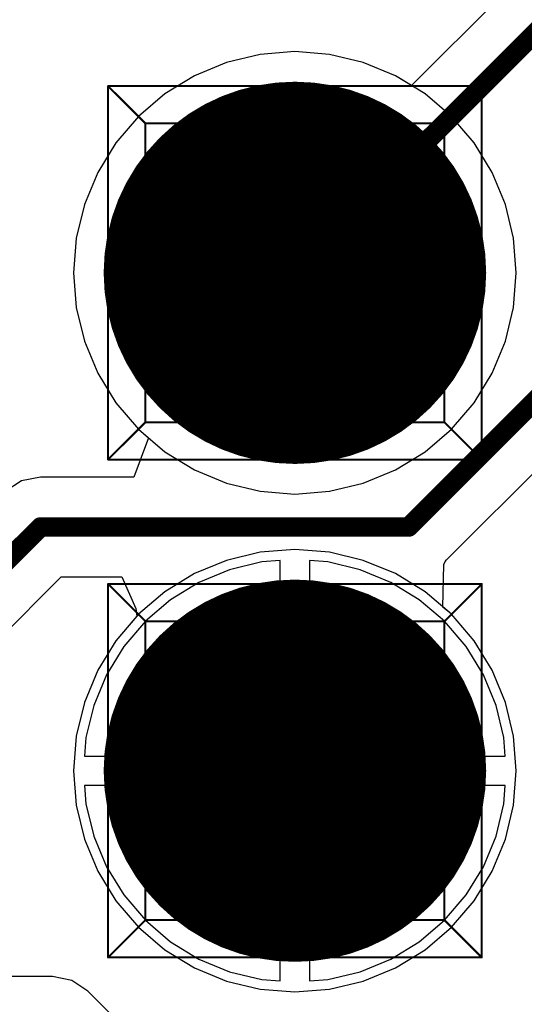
# Model space of a CAD drawing. Header units: millimetres. Extents: x 138 to 555, y 26 to 334.
# Tile 97 of 256: x 357.19 to 359.76, y 88.98 to 94. Entities that reach past the tile are written whole.
import ezdxf

# ---------------------------------------------------------------- set-up
doc = ezdxf.new("R2010")
doc.units = ezdxf.units.MM
for name, color, linetype in [('BottomLayer', 5, 'Continuous'), ('BottomSolder', 6, 'Continuous'), ('DrillDrawing', 1, 'Continuous'), ('Mechanical27', 56, 'Continuous'), ('MidLayer1', 16, 'Continuous'), ('MidLayer2', 76, 'Continuous'), ('MidLayer3', 90, 'Continuous'), ('MidLayer4', 156, 'Continuous'), ('MultiLayer', 9, 'Continuous'), ('PadHoleLayer', 156, 'Continuous'), ('TopLayer', 1, 'Continuous'), ('TopSolder', 216, 'Continuous')]:
    doc.layers.add(name, color=color, linetype=linetype)

# ---------------------------------------------------------------- blocks, each defined once
blk = doc.blocks.new('CON_SAMTEC_TSW_120_07_G_D_933')
at = {"layer": 'BottomLayer', "const_width": 0.925}
for points in [[(-4.2725, -1.27, 1), (-3.3475, -1.27, 1)], [(-1.7325, -1.27, 1), (-0.8075, -1.27, 1)]]:
    blk.add_lwpolyline(points, format="xyb", close=True, dxfattribs=at)
at = {"layer": 'BottomSolder', "const_width": 0.975}
for points in [[(-4.2975, -1.27, 1), (-3.3225, -1.27, 1)], [(-1.7575, -1.27, 1), (-0.7825, -1.27, 1)]]:
    blk.add_lwpolyline(points, format="xyb", close=True, dxfattribs=at)
at = {"layer": 'Mechanical27', "const_width": 0.01}
for points in [[(-4.7625, -0.3175), (-4.7625, -2.2225)], [(-4.7625, -0.3175), (-2.8575, -0.3175)], [(-4.7625, -0.3175), (-4.572, -0.508)], [(-2.8575, -0.3175), (-3.048, -0.508)], [(-2.8575, -0.3175), (-2.8575, -2.2225)], [(-2.2225, -0.3175), (-2.2225, -2.2225)], [(-2.2225, -0.3175), (-0.3175, -0.3175)], [(-2.2225, -0.3175), (-2.032, -0.508)], [(-0.3175, -0.3175), (-0.508, -0.508)], [(-0.3175, -0.3175), (-0.3175, -2.2225)], [(-4.572, -0.508), (-3.048, -0.508)], [(-4.572, -0.508), (-4.572, -2.032)], [(-3.048, -0.508), (-3.048, -2.032)], [(-2.032, -0.508), (-0.508, -0.508)], [(-2.032, -0.508), (-2.032, -2.032)], [(-0.508, -0.508), (-0.508, -2.032)], [(-4.572, -2.032), (-4.7625, -2.2225)], [(-4.572, -2.032), (-3.048, -2.032)], [(-3.048, -2.032), (-2.8575, -2.2225)], [(-2.032, -2.032), (-2.2225, -2.2225)], [(-2.032, -2.032), (-0.508, -2.032)], [(-0.508, -2.032), (-0.3175, -2.2225)], [(-4.7625, -2.2225), (-2.8575, -2.2225)], [(-2.2225, -2.2225), (-0.3175, -2.2225)]]:
    blk.add_lwpolyline(points, dxfattribs=at)
at = {"layer": 'Mechanical27', "const_width": 0.005}
for points in [[(-4.765, -0.3175, 1), (-4.76, -0.3175, 1)], [(-4.765, -0.3175, 1), (-4.76, -0.3175, 1)], [(-4.765, -0.3175, 1), (-4.76, -0.3175, 1)], [(-2.86, -0.3175, 1), (-2.855, -0.3175, 1)], [(-2.86, -0.3175, 1), (-2.855, -0.3175, 1)], [(-2.86, -0.3175, 1), (-2.855, -0.3175, 1)], [(-2.225, -0.3175, 1), (-2.22, -0.3175, 1)], [(-2.225, -0.3175, 1), (-2.22, -0.3175, 1)], [(-2.225, -0.3175, 1), (-2.22, -0.3175, 1)], [(-0.32, -0.3175, 1), (-0.315, -0.3175, 1)], [(-0.32, -0.3175, 1), (-0.315, -0.3175, 1)], [(-0.32, -0.3175, 1), (-0.315, -0.3175, 1)], [(-4.5745, -0.508, 1), (-4.5695, -0.508, 1)], [(-4.5745, -0.508, 1), (-4.5695, -0.508, 1)], [(-4.5745, -0.508, 1), (-4.5695, -0.508, 1)], [(-3.0505, -0.508, 1), (-3.0455, -0.508, 1)], [(-3.0505, -0.508, 1), (-3.0455, -0.508, 1)], [(-3.0505, -0.508, 1), (-3.0455, -0.508, 1)], [(-2.0345, -0.508, 1), (-2.0295, -0.508, 1)], [(-2.0345, -0.508, 1), (-2.0295, -0.508, 1)], [(-2.0345, -0.508, 1), (-2.0295, -0.508, 1)], [(-0.5105, -0.508, 1), (-0.5055, -0.508, 1)], [(-0.5105, -0.508, 1), (-0.5055, -0.508, 1)], [(-0.5105, -0.508, 1), (-0.5055, -0.508, 1)], [(-4.5745, -2.032, 1), (-4.5695, -2.032, 1)], [(-4.5745, -2.032, 1), (-4.5695, -2.032, 1)], [(-4.5745, -2.032, 1), (-4.5695, -2.032, 1)], [(-3.0505, -2.032, 1), (-3.0455, -2.032, 1)], [(-3.0505, -2.032, 1), (-3.0455, -2.032, 1)], [(-3.0505, -2.032, 1), (-3.0455, -2.032, 1)], [(-2.0345, -2.032, 1), (-2.0295, -2.032, 1)], [(-2.0345, -2.032, 1), (-2.0295, -2.032, 1)], [(-2.0345, -2.032, 1), (-2.0295, -2.032, 1)], [(-0.5105, -2.032, 1), (-0.5055, -2.032, 1)], [(-0.5105, -2.032, 1), (-0.5055, -2.032, 1)], [(-0.5105, -2.032, 1), (-0.5055, -2.032, 1)], [(-4.765, -2.2225, 1), (-4.76, -2.2225, 1)], [(-4.765, -2.2225, 1), (-4.76, -2.2225, 1)], [(-4.765, -2.2225, 1), (-4.76, -2.2225, 1)], [(-2.86, -2.2225, 1), (-2.855, -2.2225, 1)], [(-2.86, -2.2225, 1), (-2.855, -2.2225, 1)], [(-2.86, -2.2225, 1), (-2.855, -2.2225, 1)], [(-2.225, -2.2225, 1), (-2.22, -2.2225, 1)], [(-2.225, -2.2225, 1), (-2.22, -2.2225, 1)], [(-2.225, -2.2225, 1), (-2.22, -2.2225, 1)], [(-0.32, -2.2225, 1), (-0.315, -2.2225, 1)], [(-0.32, -2.2225, 1), (-0.315, -2.2225, 1)], [(-0.32, -2.2225, 1), (-0.315, -2.2225, 1)]]:
    blk.add_lwpolyline(points, format="xyb", close=True, dxfattribs=at)
at = {"layer": 'MidLayer1', "const_width": 0.925}
for points in [[(-4.2725, -1.27, 1), (-3.3475, -1.27, 1)], [(-1.7325, -1.27, 1), (-0.8075, -1.27, 1)]]:
    blk.add_lwpolyline(points, format="xyb", close=True, dxfattribs=at)
at = {"layer": 'MidLayer2', "const_width": 0.925}
for points in [[(-4.2725, -1.27, 1), (-3.3475, -1.27, 1)], [(-1.7325, -1.27, 1), (-0.8075, -1.27, 1)]]:
    blk.add_lwpolyline(points, format="xyb", close=True, dxfattribs=at)
at = {"layer": 'MidLayer3', "const_width": 0.925}
for points in [[(-4.2725, -1.27, 1), (-3.3475, -1.27, 1)], [(-1.7325, -1.27, 1), (-0.8075, -1.27, 1)]]:
    blk.add_lwpolyline(points, format="xyb", close=True, dxfattribs=at)
at = {"layer": 'MidLayer4', "const_width": 0.925}
for points in [[(-4.2725, -1.27, 1), (-3.3475, -1.27, 1)], [(-1.7325, -1.27, 1), (-0.8075, -1.27, 1)]]:
    blk.add_lwpolyline(points, format="xyb", close=True, dxfattribs=at)
at = {"layer": 'MultiLayer', "const_width": 0.925}
for points in [[(-4.2725, -1.27, 1), (-3.3475, -1.27, 1)], [(-1.7325, -1.27, 1), (-0.8075, -1.27, 1)]]:
    blk.add_lwpolyline(points, format="xyb", close=True, dxfattribs=at)
at = {"layer": 'PadHoleLayer', "const_width": 0.5}
for points in [[(-4.06, -1.27, 1), (-3.56, -1.27, 1)], [(-1.52, -1.27, 1), (-1.02, -1.27, 1)]]:
    blk.add_lwpolyline(points, format="xyb", close=True, dxfattribs=at)
at = {"layer": 'TopLayer', "const_width": 0.925}
for points in [[(-4.2725, -1.27, 1), (-3.3475, -1.27, 1)], [(-1.7325, -1.27, 1), (-0.8075, -1.27, 1)]]:
    blk.add_lwpolyline(points, format="xyb", close=True, dxfattribs=at)
at = {"layer": 'TopSolder', "const_width": 0.975}
for points in [[(-4.2975, -1.27, 1), (-3.3225, -1.27, 1)], [(-1.7575, -1.27, 1), (-0.7825, -1.27, 1)]]:
    blk.add_lwpolyline(points, format="xyb", close=True, dxfattribs=at)

msp = doc.modelspace()

# ---------------------------------------------------------------- linework, layer by layer
at = {"layer": 'BottomLayer'}
for p, q in [((364.8906, 99.373), (359.185, 93.6675)), ((359.3634, 91.2487), (366.2222, 98.1075)), ((358.5905, 93.8409), (358.4139, 93.827)), ((358.767, 93.827), (358.5905, 93.8409)), ((358.2417, 93.7856), (358.0781, 93.7179)), ((358.4139, 93.827), (358.2417, 93.7856)), ((358.9392, 93.7856), (358.767, 93.827)), ((359.1028, 93.7179), (358.9392, 93.7856)), ((358.0781, 93.7179), (357.9272, 93.6253)), ((359.185, 93.6675), (359.1028, 93.7179)), ((357.9272, 93.6253), (357.7925, 93.5103)), ((357.7925, 93.5103), (357.6775, 93.3757)), ((357.6775, 93.3757), (357.585, 93.2247)), ((357.585, 93.2247), (357.5172, 93.0611)), ((357.5172, 93.0611), (357.4759, 92.8889)), ((357.4759, 92.8889), (357.462, 92.7124)), ((357.462, 92.7124), (357.4759, 92.5359)), ((357.4759, 92.5359), (357.5172, 92.3637)), ((357.5172, 92.3637), (357.585, 92.2001)), ((357.585, 92.2001), (357.6775, 92.0491)), ((357.6775, 92.0491), (357.7925, 91.9144)), ((357.7925, 91.9144), (357.8438, 91.8706)), ((357.8438, 91.8706), (357.77, 91.6706)), ((357.1963, 91.6512), (357.1136, 91.596)), ((357.2938, 91.6706), (357.1963, 91.6512)), ((357.77, 91.6706), (357.2938, 91.6706)), ((359.3452, 91.0073), (359.35, 91.2239)), ((359.35, 91.2239), (359.3572, 91.2394)), ((359.3572, 91.2394), (359.3634, 91.2487)), ((357.0055, 90.767), (357.3994, 91.1608)), ((357.3994, 91.1608), (357.7076, 91.1608)), ((357.7076, 91.1608), (357.7796, 90.9994)), ((357.7796, 90.9994), (357.7844, 90.9608)), ((359.3884, 90.9703), (359.3452, 91.0073)), ((359.5034, 90.8357), (359.3884, 90.9703)), ((357.7844, 90.9608), (357.6775, 90.8357)), ((357.6775, 90.8357), (357.585, 90.6847)), ((359.5959, 90.6847), (359.5034, 90.8357)), ((357.585, 90.6847), (357.5172, 90.5211)), ((359.6637, 90.5211), (359.5959, 90.6847)), ((357.5172, 90.5211), (357.4759, 90.3489)), ((359.705, 90.3489), (359.6637, 90.5211)), ((357.4759, 90.3489), (357.462, 90.1724)), ((359.7189, 90.1724), (359.705, 90.3489)), ((357.462, 90.1724), (357.4759, 89.9959)), ((359.705, 89.9959), (359.7189, 90.1724)), ((357.4759, 89.9959), (357.5172, 89.8237)), ((359.6637, 89.8237), (359.705, 89.9959)), ((357.5172, 89.8237), (357.585, 89.6601)), ((359.5959, 89.6601), (359.6637, 89.8237)), ((357.585, 89.6601), (357.6775, 89.5091)), ((359.5034, 89.5091), (359.5959, 89.6601)), ((357.6775, 89.5091), (357.7925, 89.3744)), ((359.3884, 89.3744), (359.5034, 89.5091)), ((357.7925, 89.3744), (357.9272, 89.2594)), ((359.2538, 89.2594), (359.3884, 89.3744)), ((357.9272, 89.2594), (358.0781, 89.1669)), ((359.1028, 89.1669), (359.2538, 89.2594)), ((358.0781, 89.1669), (358.2417, 89.0991)), ((358.9392, 89.0991), (359.1028, 89.1669)), ((357.3554, 89.1223), (356.8612, 89.1223)), ((357.4529, 89.1029), (357.3554, 89.1223)), ((357.5356, 89.0477), (357.4529, 89.1029)), ((358.2417, 89.0991), (358.4139, 89.0578)), ((358.767, 89.0578), (358.9392, 89.0991)), ((357.9959, 88.5875), (357.5356, 89.0477)), ((358.4139, 89.0578), (358.5905, 89.0439)), ((358.5905, 89.0439), (358.767, 89.0578))]:
    msp.add_line(p, q, dxfattribs=at)
at = {"layer": 'BottomLayer', "const_width": 0.1}
for points in [[(358.5905, 92.7124), (365.1455, 99.2674)], [(359.17, 91.4157), (366.042, 98.2878)], [(356.0505, 90.1724), (357.2938, 91.4157)], [(357.2938, 91.4157), (359.17, 91.4157)]]:
    msp.add_lwpolyline(points, dxfattribs=at)
at = {"layer": 'BottomLayer', "const_width": 0.05}
for points in [[(358.5655, 92.7124, 1), (358.6155, 92.7124, 1)], [(357.2688, 91.4157, 1), (357.3188, 91.4157, 1)], [(357.2688, 91.4157, 1), (357.3188, 91.4157, 1)], [(359.145, 91.4157, 1), (359.195, 91.4157, 1)], [(359.145, 91.4157, 1), (359.195, 91.4157, 1)]]:
    msp.add_lwpolyline(points, format="xyb", close=True, dxfattribs=at)
at = {"layer": 'DrillDrawing', "const_width": 0.0508}
for points in [[(358.3365, 92.9664), (358.8445, 92.9664)], [(358.3365, 92.9664), (358.5905, 92.4584)], [(358.5905, 92.4584), (358.8445, 92.9664)], [(358.3365, 90.4264), (358.8445, 90.4264)], [(358.3365, 90.4264), (358.5905, 89.9184)], [(358.5905, 89.9184), (358.8445, 90.4264)]]:
    msp.add_lwpolyline(points, dxfattribs=at)
at = {"layer": 'DrillDrawing', "const_width": 0.0254}
for points in [[(358.3238, 92.9664, 1), (358.3492, 92.9664, 1)], [(358.3238, 92.9664, 1), (358.3492, 92.9664, 1)], [(358.8318, 92.9664, 1), (358.8572, 92.9664, 1)], [(358.8318, 92.9664, 1), (358.8572, 92.9664, 1)], [(358.5778, 92.4584, 1), (358.6032, 92.4584, 1)], [(358.5778, 92.4584, 1), (358.6032, 92.4584, 1)], [(358.3238, 90.4264, 1), (358.3492, 90.4264, 1)], [(358.3238, 90.4264, 1), (358.3492, 90.4264, 1)], [(358.8318, 90.4264, 1), (358.8572, 90.4264, 1)], [(358.8318, 90.4264, 1), (358.8572, 90.4264, 1)], [(358.5778, 89.9184, 1), (358.6032, 89.9184, 1)], [(358.5778, 89.9184, 1), (358.6032, 89.9184, 1)]]:
    msp.add_lwpolyline(points, format="xyb", close=True, dxfattribs=at)
at = {"layer": 'MidLayer1'}
for p, q in [((358.5905, 93.8409), (358.4139, 93.827)), ((358.767, 93.827), (358.5905, 93.8409)), ((358.2417, 93.7856), (358.0781, 93.7179)), ((358.4139, 93.827), (358.2417, 93.7856)), ((358.9392, 93.7856), (358.767, 93.827)), ((359.1028, 93.7179), (358.9392, 93.7856)), ((358.0781, 93.7179), (357.9272, 93.6253)), ((359.2538, 93.6253), (359.1028, 93.7179)), ((357.9272, 93.6253), (357.7925, 93.5103)), ((359.3884, 93.5103), (359.2538, 93.6253)), ((357.7925, 93.5103), (357.6775, 93.3757)), ((359.5034, 93.3757), (359.3884, 93.5103)), ((357.6775, 93.3757), (357.585, 93.2247)), ((359.5959, 93.2247), (359.5034, 93.3757)), ((357.585, 93.2247), (357.5172, 93.0611)), ((359.6637, 93.0611), (359.5959, 93.2247)), ((357.5172, 93.0611), (357.4759, 92.8889)), ((359.705, 92.8889), (359.6637, 93.0611)), ((357.4759, 92.8889), (357.462, 92.7124)), ((359.7189, 92.7124), (359.705, 92.8889)), ((357.462, 92.7124), (357.4759, 92.5359)), ((359.705, 92.5359), (359.7189, 92.7124)), ((357.4759, 92.5359), (357.5172, 92.3637)), ((359.6637, 92.3637), (359.705, 92.5359)), ((357.5172, 92.3637), (357.585, 92.2001)), ((359.5959, 92.2001), (359.6637, 92.3637)), ((357.585, 92.2001), (357.6775, 92.0491)), ((359.5034, 92.0491), (359.5959, 92.2001)), ((357.6775, 92.0491), (357.7925, 91.9144)), ((359.3884, 91.9144), (359.5034, 92.0491)), ((357.7925, 91.9144), (357.9272, 91.7994)), ((359.2538, 91.7994), (359.3884, 91.9144)), ((357.9272, 91.7994), (358.0781, 91.7069)), ((359.1028, 91.7069), (359.2538, 91.7994)), ((358.0781, 91.7069), (358.2417, 91.6391)), ((358.9392, 91.6391), (359.1028, 91.7069)), ((358.2417, 91.6391), (358.4139, 91.5978)), ((358.767, 91.5978), (358.9392, 91.6391)), ((358.4139, 91.5978), (358.5905, 91.5839)), ((358.5905, 91.5839), (358.767, 91.5978)), ((358.4139, 91.287), (358.2417, 91.2456)), ((358.5905, 91.3009), (358.4139, 91.287)), ((358.767, 91.287), (358.5905, 91.3009)), ((358.9392, 91.2456), (358.767, 91.287)), ((358.2417, 91.2456), (358.0781, 91.1779)), ((359.1028, 91.1779), (358.9392, 91.2456)), ((358.0781, 91.1779), (357.9272, 91.0853)), ((359.2538, 91.0853), (359.1028, 91.1779)), ((357.9272, 91.0853), (357.7925, 90.9703)), ((359.3884, 90.9703), (359.2538, 91.0853)), ((357.7925, 90.9703), (357.6775, 90.8357)), ((359.5034, 90.8357), (359.3884, 90.9703)), ((357.6775, 90.8357), (357.585, 90.6847)), ((359.5959, 90.6847), (359.5034, 90.8357)), ((357.585, 90.6847), (357.5172, 90.5211)), ((359.6637, 90.5211), (359.5959, 90.6847)), ((357.5172, 90.5211), (357.4759, 90.3489)), ((359.705, 90.3489), (359.6637, 90.5211)), ((357.4759, 90.3489), (357.462, 90.1724)), ((359.7189, 90.1724), (359.705, 90.3489)), ((357.462, 90.1724), (357.4759, 89.9959)), ((359.705, 89.9959), (359.7189, 90.1724)), ((357.4759, 89.9959), (357.5172, 89.8237)), ((359.6637, 89.8237), (359.705, 89.9959)), ((357.5172, 89.8237), (357.585, 89.6601)), ((359.5959, 89.6601), (359.6637, 89.8237)), ((357.585, 89.6601), (357.6775, 89.5091)), ((359.5034, 89.5091), (359.5959, 89.6601)), ((357.6775, 89.5091), (357.7925, 89.3744)), ((359.3884, 89.3744), (359.5034, 89.5091)), ((357.7925, 89.3744), (357.9272, 89.2594)), ((359.2538, 89.2594), (359.3884, 89.3744)), ((357.9272, 89.2594), (358.0781, 89.1669)), ((359.1028, 89.1669), (359.2538, 89.2594)), ((358.0781, 89.1669), (358.2417, 89.0991)), ((358.9392, 89.0991), (359.1028, 89.1669)), ((358.2417, 89.0991), (358.4139, 89.0578)), ((358.767, 89.0578), (358.9392, 89.0991)), ((358.4139, 89.0578), (358.5905, 89.0439)), ((358.5905, 89.0439), (358.767, 89.0578))]:
    msp.add_line(p, q, dxfattribs=at)
at = {"layer": 'MidLayer2'}
for p, q in [((358.5905, 93.8409), (358.4139, 93.827)), ((358.767, 93.827), (358.5905, 93.8409)), ((358.2417, 93.7856), (358.0781, 93.7179)), ((358.4139, 93.827), (358.2417, 93.7856)), ((358.9392, 93.7856), (358.767, 93.827)), ((359.1028, 93.7179), (358.9392, 93.7856)), ((358.0781, 93.7179), (357.9272, 93.6253)), ((359.2538, 93.6253), (359.1028, 93.7179)), ((357.9272, 93.6253), (357.7925, 93.5103)), ((359.3884, 93.5103), (359.2538, 93.6253)), ((357.7925, 93.5103), (357.6775, 93.3757)), ((359.5034, 93.3757), (359.3884, 93.5103)), ((357.6775, 93.3757), (357.585, 93.2247)), ((359.5959, 93.2247), (359.5034, 93.3757)), ((357.585, 93.2247), (357.5172, 93.0611)), ((359.6637, 93.0611), (359.5959, 93.2247)), ((357.5172, 93.0611), (357.4759, 92.8889)), ((359.705, 92.8889), (359.6637, 93.0611)), ((357.4759, 92.8889), (357.462, 92.7124)), ((359.7189, 92.7124), (359.705, 92.8889)), ((357.462, 92.7124), (357.4759, 92.5359)), ((359.705, 92.5359), (359.7189, 92.7124)), ((357.4759, 92.5359), (357.5172, 92.3637)), ((359.6637, 92.3637), (359.705, 92.5359)), ((357.5172, 92.3637), (357.585, 92.2001)), ((359.5959, 92.2001), (359.6637, 92.3637)), ((357.585, 92.2001), (357.6775, 92.0491)), ((359.5034, 92.0491), (359.5959, 92.2001)), ((357.6775, 92.0491), (357.7925, 91.9144)), ((359.3884, 91.9144), (359.5034, 92.0491)), ((357.7925, 91.9144), (357.9272, 91.7994)), ((359.2538, 91.7994), (359.3884, 91.9144)), ((357.9272, 91.7994), (358.0781, 91.7069)), ((359.1028, 91.7069), (359.2538, 91.7994)), ((358.0781, 91.7069), (358.2417, 91.6391)), ((358.9392, 91.6391), (359.1028, 91.7069)), ((358.2417, 91.6391), (358.4139, 91.5978)), ((358.767, 91.5978), (358.9392, 91.6391)), ((358.4139, 91.5978), (358.5905, 91.5839)), ((358.5905, 91.5839), (358.767, 91.5978)), ((358.4139, 91.287), (358.2417, 91.2456)), ((358.5905, 91.3009), (358.4139, 91.287)), ((358.767, 91.287), (358.5905, 91.3009)), ((358.9392, 91.2456), (358.767, 91.287)), ((358.2417, 91.2456), (358.0781, 91.1779)), ((359.1028, 91.1779), (358.9392, 91.2456)), ((358.0781, 91.1779), (357.9272, 91.0853)), ((359.2538, 91.0853), (359.1028, 91.1779)), ((357.9272, 91.0853), (357.7925, 90.9703)), ((359.3884, 90.9703), (359.2538, 91.0853)), ((357.7925, 90.9703), (357.6775, 90.8357)), ((359.5034, 90.8357), (359.3884, 90.9703)), ((357.6775, 90.8357), (357.585, 90.6847)), ((359.5959, 90.6847), (359.5034, 90.8357)), ((357.585, 90.6847), (357.5172, 90.5211)), ((359.6637, 90.5211), (359.5959, 90.6847)), ((357.5172, 90.5211), (357.4759, 90.3489)), ((359.705, 90.3489), (359.6637, 90.5211)), ((357.4759, 90.3489), (357.462, 90.1724)), ((359.7189, 90.1724), (359.705, 90.3489)), ((357.462, 90.1724), (357.4759, 89.9959)), ((359.705, 89.9959), (359.7189, 90.1724)), ((357.4759, 89.9959), (357.5172, 89.8237)), ((359.6637, 89.8237), (359.705, 89.9959)), ((357.5172, 89.8237), (357.585, 89.6601)), ((359.5959, 89.6601), (359.6637, 89.8237)), ((357.585, 89.6601), (357.6775, 89.5091)), ((359.5034, 89.5091), (359.5959, 89.6601)), ((357.6775, 89.5091), (357.7925, 89.3744)), ((359.3884, 89.3744), (359.5034, 89.5091)), ((357.7925, 89.3744), (357.9272, 89.2594)), ((359.2538, 89.2594), (359.3884, 89.3744)), ((357.9272, 89.2594), (358.0781, 89.1669)), ((359.1028, 89.1669), (359.2538, 89.2594)), ((358.0781, 89.1669), (358.2417, 89.0991)), ((358.9392, 89.0991), (359.1028, 89.1669)), ((358.2417, 89.0991), (358.4139, 89.0578)), ((358.767, 89.0578), (358.9392, 89.0991)), ((358.4139, 89.0578), (358.5905, 89.0439)), ((358.5905, 89.0439), (358.767, 89.0578))]:
    msp.add_line(p, q, dxfattribs=at)
at = {"layer": 'MidLayer3'}
for p, q in [((358.5905, 93.8409), (358.4139, 93.827)), ((358.767, 93.827), (358.5905, 93.8409)), ((358.2417, 93.7856), (358.0781, 93.7179)), ((358.4139, 93.827), (358.2417, 93.7856)), ((358.9392, 93.7856), (358.767, 93.827)), ((359.1028, 93.7179), (358.9392, 93.7856)), ((358.0781, 93.7179), (357.9272, 93.6253)), ((359.2538, 93.6253), (359.1028, 93.7179)), ((357.9272, 93.6253), (357.7925, 93.5103)), ((359.3884, 93.5103), (359.2538, 93.6253)), ((357.7925, 93.5103), (357.6775, 93.3757)), ((359.5034, 93.3757), (359.3884, 93.5103)), ((357.6775, 93.3757), (357.585, 93.2247)), ((359.5959, 93.2247), (359.5034, 93.3757)), ((357.585, 93.2247), (357.5172, 93.0611)), ((359.6637, 93.0611), (359.5959, 93.2247)), ((357.5172, 93.0611), (357.4759, 92.8889)), ((359.705, 92.8889), (359.6637, 93.0611)), ((357.4759, 92.8889), (357.462, 92.7124)), ((359.7189, 92.7124), (359.705, 92.8889)), ((357.462, 92.7124), (357.4759, 92.5359)), ((359.705, 92.5359), (359.7189, 92.7124)), ((357.4759, 92.5359), (357.5172, 92.3637)), ((359.6637, 92.3637), (359.705, 92.5359)), ((357.5172, 92.3637), (357.585, 92.2001)), ((359.5959, 92.2001), (359.6637, 92.3637)), ((357.585, 92.2001), (357.6775, 92.0491)), ((359.5034, 92.0491), (359.5959, 92.2001)), ((357.6775, 92.0491), (357.7925, 91.9144)), ((359.3884, 91.9144), (359.5034, 92.0491)), ((357.7925, 91.9144), (357.9272, 91.7994)), ((359.2538, 91.7994), (359.3884, 91.9144)), ((357.9272, 91.7994), (358.0781, 91.7069)), ((359.1028, 91.7069), (359.2538, 91.7994)), ((358.0781, 91.7069), (358.2417, 91.6391)), ((358.9392, 91.6391), (359.1028, 91.7069)), ((358.2417, 91.6391), (358.4139, 91.5978)), ((358.767, 91.5978), (358.9392, 91.6391)), ((358.4139, 91.5978), (358.5905, 91.5839)), ((358.5905, 91.5839), (358.767, 91.5978)), ((358.4139, 91.287), (358.2417, 91.2456)), ((358.5905, 91.3009), (358.4139, 91.287)), ((358.767, 91.287), (358.5905, 91.3009)), ((358.9392, 91.2456), (358.767, 91.287)), ((358.2417, 91.2456), (358.0781, 91.1779)), ((359.1028, 91.1779), (358.9392, 91.2456)), ((358.0781, 91.1779), (357.9272, 91.0853)), ((359.2538, 91.0853), (359.1028, 91.1779)), ((357.9272, 91.0853), (357.7925, 90.9703)), ((359.3884, 90.9703), (359.2538, 91.0853)), ((357.7925, 90.9703), (357.6775, 90.8357)), ((359.5034, 90.8357), (359.3884, 90.9703)), ((357.6775, 90.8357), (357.585, 90.6847)), ((359.5959, 90.6847), (359.5034, 90.8357)), ((357.585, 90.6847), (357.5172, 90.5211)), ((359.6637, 90.5211), (359.5959, 90.6847)), ((357.5172, 90.5211), (357.4759, 90.3489)), ((359.705, 90.3489), (359.6637, 90.5211)), ((357.4759, 90.3489), (357.462, 90.1724)), ((359.7189, 90.1724), (359.705, 90.3489)), ((357.462, 90.1724), (357.4759, 89.9959)), ((359.705, 89.9959), (359.7189, 90.1724)), ((357.4759, 89.9959), (357.5172, 89.8237)), ((359.6637, 89.8237), (359.705, 89.9959)), ((357.5172, 89.8237), (357.585, 89.6601)), ((359.5959, 89.6601), (359.6637, 89.8237)), ((357.585, 89.6601), (357.6775, 89.5091)), ((359.5034, 89.5091), (359.5959, 89.6601)), ((357.6775, 89.5091), (357.7925, 89.3744)), ((359.3884, 89.3744), (359.5034, 89.5091)), ((357.7925, 89.3744), (357.9272, 89.2594)), ((359.2538, 89.2594), (359.3884, 89.3744)), ((357.9272, 89.2594), (358.0781, 89.1669)), ((359.1028, 89.1669), (359.2538, 89.2594)), ((358.0781, 89.1669), (358.2417, 89.0991)), ((358.9392, 89.0991), (359.1028, 89.1669)), ((358.2417, 89.0991), (358.4139, 89.0578)), ((358.767, 89.0578), (358.9392, 89.0991)), ((358.4139, 89.0578), (358.5905, 89.0439)), ((358.5905, 89.0439), (358.767, 89.0578))]:
    msp.add_line(p, q, dxfattribs=at)
at = {"layer": 'MidLayer4'}
for p, q in [((358.5905, 93.8409), (358.4139, 93.827)), ((358.767, 93.827), (358.5905, 93.8409)), ((358.2417, 93.7856), (358.0781, 93.7179)), ((358.4139, 93.827), (358.2417, 93.7856)), ((358.9392, 93.7856), (358.767, 93.827)), ((359.1028, 93.7179), (358.9392, 93.7856)), ((358.0781, 93.7179), (357.9272, 93.6253)), ((359.2538, 93.6253), (359.1028, 93.7179)), ((357.9272, 93.6253), (357.7925, 93.5103)), ((359.3884, 93.5103), (359.2538, 93.6253)), ((357.7925, 93.5103), (357.6775, 93.3757)), ((359.5034, 93.3757), (359.3884, 93.5103)), ((357.6775, 93.3757), (357.585, 93.2247)), ((359.5959, 93.2247), (359.5034, 93.3757)), ((357.585, 93.2247), (357.5172, 93.0611)), ((359.6637, 93.0611), (359.5959, 93.2247)), ((357.5172, 93.0611), (357.4759, 92.8889)), ((359.705, 92.8889), (359.6637, 93.0611)), ((357.4759, 92.8889), (357.462, 92.7124)), ((359.7189, 92.7124), (359.705, 92.8889)), ((357.462, 92.7124), (357.4759, 92.5359)), ((359.705, 92.5359), (359.7189, 92.7124)), ((357.4759, 92.5359), (357.5172, 92.3637)), ((359.6637, 92.3637), (359.705, 92.5359)), ((357.5172, 92.3637), (357.585, 92.2001)), ((359.5959, 92.2001), (359.6637, 92.3637)), ((357.585, 92.2001), (357.6775, 92.0491)), ((359.5034, 92.0491), (359.5959, 92.2001)), ((357.6775, 92.0491), (357.7925, 91.9144)), ((359.3884, 91.9144), (359.5034, 92.0491)), ((357.7925, 91.9144), (357.9272, 91.7994)), ((359.2538, 91.7994), (359.3884, 91.9144)), ((357.9272, 91.7994), (358.0781, 91.7069)), ((359.1028, 91.7069), (359.2538, 91.7994)), ((358.0781, 91.7069), (358.2417, 91.6391)), ((358.9392, 91.6391), (359.1028, 91.7069)), ((358.2417, 91.6391), (358.4139, 91.5978)), ((358.767, 91.5978), (358.9392, 91.6391)), ((358.4139, 91.5978), (358.5905, 91.5839)), ((358.5905, 91.5839), (358.767, 91.5978)), ((358.4218, 91.2374), (358.2572, 91.1979)), ((358.5155, 91.2448), (358.4218, 91.2374)), ((358.5155, 90.2474), (358.5155, 91.2448)), ((358.7591, 91.2374), (358.6655, 91.2448)), ((358.6655, 91.2448), (358.6655, 90.2474)), ((358.9237, 91.1979), (358.7591, 91.2374)), ((358.2572, 91.1979), (358.1009, 91.1332)), ((359.08, 91.1332), (358.9237, 91.1979)), ((358.1009, 91.1332), (357.9566, 91.0448)), ((359.2243, 91.0448), (359.08, 91.1332)), ((357.9566, 91.0448), (357.828, 90.9349)), ((359.3529, 90.9349), (359.2243, 91.0448)), ((357.828, 90.9349), (357.7181, 90.8062)), ((359.4628, 90.8062), (359.3529, 90.9349)), ((357.7181, 90.8062), (357.6297, 90.6619)), ((359.5512, 90.6619), (359.4628, 90.8062)), ((357.6297, 90.6619), (357.5649, 90.5056)), ((359.616, 90.5056), (359.5512, 90.6619)), ((357.5649, 90.5056), (357.5254, 90.3411)), ((359.6555, 90.3411), (359.616, 90.5056)), ((357.5254, 90.3411), (357.518, 90.2474)), ((359.6629, 90.2474), (359.6555, 90.3411)), ((357.518, 90.2474), (358.5155, 90.2474)), ((358.6655, 90.2474), (359.6629, 90.2474)), ((358.5155, 90.0974), (357.518, 90.0974)), ((357.518, 90.0974), (357.5254, 90.0037)), ((358.5155, 89.1), (358.5155, 90.0974)), ((359.6629, 90.0974), (358.6655, 90.0974)), ((358.6655, 90.0974), (358.6655, 89.1)), ((359.6555, 90.0037), (359.6629, 90.0974)), ((357.5254, 90.0037), (357.5649, 89.8392)), ((359.616, 89.8392), (359.6555, 90.0037)), ((357.5649, 89.8392), (357.6297, 89.6828)), ((359.5512, 89.6828), (359.616, 89.8392)), ((357.6297, 89.6828), (357.7181, 89.5386)), ((359.4628, 89.5386), (359.5512, 89.6828)), ((357.7181, 89.5386), (357.828, 89.4099)), ((359.3529, 89.4099), (359.4628, 89.5386)), ((357.828, 89.4099), (357.9566, 89.3)), ((359.2243, 89.3), (359.3529, 89.4099)), ((357.9566, 89.3), (358.1009, 89.2116)), ((359.08, 89.2116), (359.2243, 89.3)), ((358.1009, 89.2116), (358.2572, 89.1468)), ((358.9237, 89.1468), (359.08, 89.2116)), ((358.2572, 89.1468), (358.4218, 89.1073)), ((358.7591, 89.1073), (358.9237, 89.1468)), ((358.4218, 89.1073), (358.5155, 89.1)), ((358.6655, 89.1), (358.7591, 89.1073))]:
    msp.add_line(p, q, dxfattribs=at)
at = {"layer": 'TopLayer'}
for p, q in [((358.5905, 93.8409), (358.4139, 93.827)), ((358.767, 93.827), (358.5905, 93.8409)), ((358.2417, 93.7856), (358.0781, 93.7179)), ((358.4139, 93.827), (358.2417, 93.7856)), ((358.9392, 93.7856), (358.767, 93.827)), ((359.1028, 93.7179), (358.9392, 93.7856)), ((358.0781, 93.7179), (357.9272, 93.6253)), ((359.2538, 93.6253), (359.1028, 93.7179)), ((357.9272, 93.6253), (357.7925, 93.5103)), ((359.3884, 93.5103), (359.2538, 93.6253)), ((357.7925, 93.5103), (357.6775, 93.3757)), ((359.5034, 93.3757), (359.3884, 93.5103)), ((357.6775, 93.3757), (357.585, 93.2247)), ((359.5959, 93.2247), (359.5034, 93.3757)), ((357.585, 93.2247), (357.5172, 93.0611)), ((359.6637, 93.0611), (359.5959, 93.2247)), ((357.5172, 93.0611), (357.4759, 92.8889)), ((359.705, 92.8889), (359.6637, 93.0611)), ((357.4759, 92.8889), (357.462, 92.7124)), ((359.7189, 92.7124), (359.705, 92.8889)), ((357.462, 92.7124), (357.4759, 92.5359)), ((359.705, 92.5359), (359.7189, 92.7124)), ((357.4759, 92.5359), (357.5172, 92.3637)), ((359.6637, 92.3637), (359.705, 92.5359)), ((357.5172, 92.3637), (357.585, 92.2001)), ((359.5959, 92.2001), (359.6637, 92.3637)), ((357.585, 92.2001), (357.6775, 92.0491)), ((359.5034, 92.0491), (359.5959, 92.2001)), ((357.6775, 92.0491), (357.7925, 91.9144)), ((359.3884, 91.9144), (359.5034, 92.0491)), ((357.7925, 91.9144), (357.9272, 91.7994)), ((359.2538, 91.7994), (359.3884, 91.9144)), ((357.9272, 91.7994), (358.0781, 91.7069)), ((359.1028, 91.7069), (359.2538, 91.7994)), ((358.0781, 91.7069), (358.2417, 91.6391)), ((358.9392, 91.6391), (359.1028, 91.7069)), ((358.2417, 91.6391), (358.4139, 91.5978)), ((358.767, 91.5978), (358.9392, 91.6391)), ((358.4139, 91.5978), (358.5905, 91.5839)), ((358.5905, 91.5839), (358.767, 91.5978)), ((358.4139, 91.287), (358.2417, 91.2456)), ((358.5905, 91.3009), (358.4139, 91.287)), ((358.767, 91.287), (358.5905, 91.3009)), ((358.9392, 91.2456), (358.767, 91.287)), ((358.2417, 91.2456), (358.0781, 91.1779)), ((359.1028, 91.1779), (358.9392, 91.2456)), ((358.0781, 91.1779), (357.9272, 91.0853)), ((359.2538, 91.0853), (359.1028, 91.1779)), ((357.9272, 91.0853), (357.7925, 90.9703)), ((359.3884, 90.9703), (359.2538, 91.0853)), ((357.7925, 90.9703), (357.6775, 90.8357)), ((359.5034, 90.8357), (359.3884, 90.9703)), ((357.6775, 90.8357), (357.585, 90.6847)), ((359.5959, 90.6847), (359.5034, 90.8357)), ((357.585, 90.6847), (357.5172, 90.5211)), ((359.6637, 90.5211), (359.5959, 90.6847)), ((357.5172, 90.5211), (357.4759, 90.3489)), ((359.705, 90.3489), (359.6637, 90.5211)), ((357.4759, 90.3489), (357.462, 90.1724)), ((359.7189, 90.1724), (359.705, 90.3489)), ((357.462, 90.1724), (357.4759, 89.9959)), ((359.705, 89.9959), (359.7189, 90.1724)), ((357.4759, 89.9959), (357.5172, 89.8237)), ((359.6637, 89.8237), (359.705, 89.9959)), ((357.5172, 89.8237), (357.585, 89.6601)), ((359.5959, 89.6601), (359.6637, 89.8237)), ((357.585, 89.6601), (357.6775, 89.5091)), ((359.5034, 89.5091), (359.5959, 89.6601)), ((357.6775, 89.5091), (357.7925, 89.3744)), ((359.3884, 89.3744), (359.5034, 89.5091)), ((357.7925, 89.3744), (357.9272, 89.2594)), ((359.2538, 89.2594), (359.3884, 89.3744)), ((357.9272, 89.2594), (358.0781, 89.1669)), ((359.1028, 89.1669), (359.2538, 89.2594)), ((358.0781, 89.1669), (358.2417, 89.0991)), ((358.9392, 89.0991), (359.1028, 89.1669)), ((358.2417, 89.0991), (358.4139, 89.0578)), ((358.767, 89.0578), (358.9392, 89.0991)), ((358.4139, 89.0578), (358.5905, 89.0439)), ((358.5905, 89.0439), (358.767, 89.0578))]:
    msp.add_line(p, q, dxfattribs=at)

# ---------------------------------------------------------------- block references
at = {"rotation": 90}
msp.add_blockref('CON_SAMTEC_TSW_120_07_G_D_933', (357.3205, 93.9824), dxfattribs=at)

doc.saveas('drawing.dxf')
